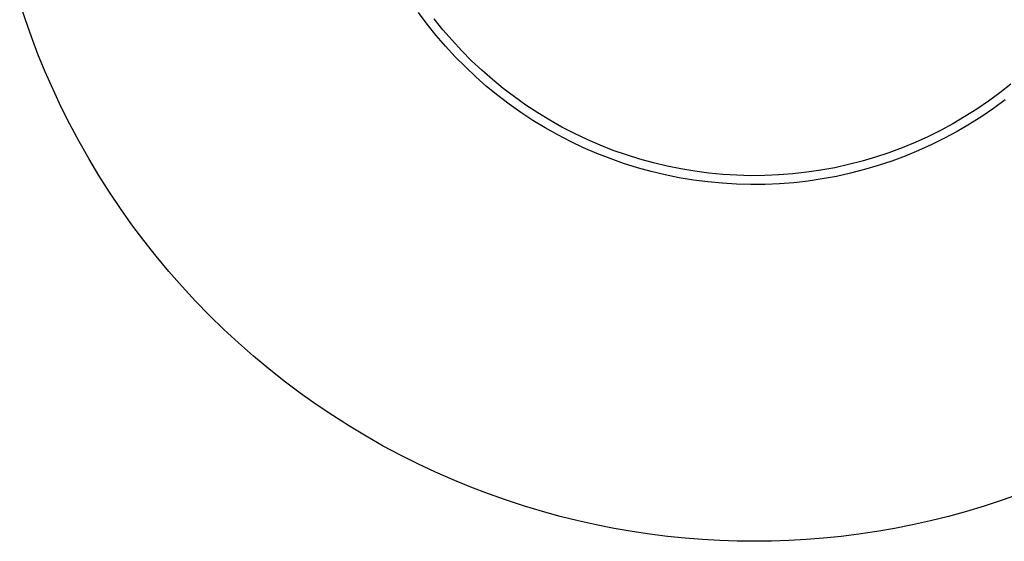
# Model space of a CAD drawing. Header units: millimetres. Extents: x 2619 to 3190, y 0 to 1912.
# Tile 1 of 15: x 2623 to 2742, y 31 to 94. Entities that reach past the tile are written whole.
import ezdxf

# ---------------------------------------------------------------- set-up
doc = ezdxf.new("R2010")
doc.units = ezdxf.units.MM
doc.layers.add('Make2D$Hidden$Curves', color=7, linetype='Continuous', true_color=0xe6e6e6)
doc.layers.add('Make2D$Visible$Curves', color=7, linetype='Continuous', true_color=0x000000)

msp = doc.modelspace()

# ---------------------------------------------------------------- linework, layer by layer
at = {"layer": 'Make2D$Hidden$Curves'}
for p, q in [((2672.7, 93.43), (2671.66, 94.82)), ((2674.61, 92.76), (2673.55, 94.09)), ((2673.79, 92.08), (2672.7, 93.43)), ((2675.72, 91.48), (2674.61, 92.76)), ((2674.92, 90.76), (2673.79, 92.08)), ((2676.1, 89.49), (2674.92, 90.76)), ((2676.88, 90.23), (2675.72, 91.48)), ((2677.33, 88.26), (2676.1, 89.49)), ((2678.07, 89.02), (2676.88, 90.23)), ((2678.59, 87.07), (2677.33, 88.26)), ((2679.31, 87.86), (2678.07, 89.02)), ((2679.89, 85.92), (2678.59, 87.07)), ((2680.59, 86.74), (2679.31, 87.86)), ((2681.24, 84.82), (2679.89, 85.92)), ((2681.9, 85.66), (2680.59, 86.74)), ((2683.25, 84.64), (2681.9, 85.66)), ((2743.2, 86.2), (2741.87, 85.14)), ((2682.62, 83.77), (2681.24, 84.82)), ((2684.64, 83.65), (2683.25, 84.64)), ((2741.87, 85.14), (2740.5, 84.14)), ((2684.04, 82.77), (2682.62, 83.77)), ((2686.06, 82.72), (2684.64, 83.65)), ((2740.5, 84.14), (2739.1, 83.18)), ((2741.12, 83.26), (2739.69, 82.29)), ((2742.52, 84.29), (2741.12, 83.26)), ((2685.49, 81.82), (2684.04, 82.77)), ((2687.51, 81.84), (2686.06, 82.72)), ((2737.66, 82.27), (2736.2, 81.42)), ((2739.1, 83.18), (2737.66, 82.27)), ((2739.69, 82.29), (2738.22, 81.36)), ((2686.97, 80.91), (2685.49, 81.82)), ((2688.48, 80.06), (2686.97, 80.91)), ((2688.99, 81.01), (2687.51, 81.84)), ((2690.5, 80.23), (2688.99, 81.01)), ((2736.2, 81.42), (2734.7, 80.61)), ((2738.22, 81.36), (2736.72, 80.48)), ((2690.02, 79.26), (2688.48, 80.06)), ((2692.03, 79.5), (2690.5, 80.23)), ((2733.18, 79.85), (2731.63, 79.15)), ((2734.7, 80.61), (2733.18, 79.85)), ((2736.72, 80.48), (2735.2, 79.66)), ((2691.59, 78.52), (2690.02, 79.26)), ((2693.19, 77.83), (2691.59, 78.52)), ((2693.59, 78.82), (2692.03, 79.5)), ((2695.18, 78.2), (2693.59, 78.82)), ((2730.06, 78.51), (2728.47, 77.92)), ((2731.63, 79.15), (2730.06, 78.51)), ((2733.64, 78.89), (2732.06, 78.17)), ((2735.2, 79.66), (2733.64, 78.89)), ((2694.8, 77.2), (2693.19, 77.83)), ((2696.78, 77.64), (2695.18, 78.2)), ((2698.4, 77.13), (2696.78, 77.64)), ((2726.86, 77.38), (2725.23, 76.9)), ((2728.47, 77.92), (2726.86, 77.38)), ((2730.45, 77.51), (2728.83, 76.9)), ((2732.06, 78.17), (2730.45, 77.51)), ((2696.44, 76.62), (2694.8, 77.2)), ((2698.1, 76.1), (2696.44, 76.62)), ((2700.04, 76.68), (2698.4, 77.13)), ((2701.69, 76.29), (2700.04, 76.68)), ((2703.35, 75.95), (2701.69, 76.29)), ((2721.93, 76.11), (2720.25, 75.8)), ((2723.58, 76.48), (2721.93, 76.11)), ((2725.23, 76.9), (2723.58, 76.48)), ((2727.18, 76.36), (2725.51, 75.87)), ((2728.83, 76.9), (2727.18, 76.36)), ((2699.77, 75.64), (2698.1, 76.1)), ((2701.46, 75.24), (2699.77, 75.64)), ((2703.16, 74.9), (2701.46, 75.24)), ((2705.03, 75.67), (2703.35, 75.95)), ((2706.71, 75.45), (2705.03, 75.67)), ((2708.4, 75.29), (2706.71, 75.45)), ((2710.1, 75.19), (2708.4, 75.29)), ((2711.8, 75.14), (2710.1, 75.19)), ((2713.5, 75.16), (2711.8, 75.14)), ((2715.19, 75.23), (2713.5, 75.16)), ((2716.89, 75.36), (2715.19, 75.23)), ((2718.57, 75.55), (2716.89, 75.36)), ((2720.25, 75.8), (2718.57, 75.55)), ((2722.14, 75.06), (2720.43, 74.75)), ((2723.83, 75.43), (2722.14, 75.06)), ((2725.51, 75.87), (2723.83, 75.43)), ((2704.87, 74.61), (2703.16, 74.9)), ((2706.59, 74.39), (2704.87, 74.61)), ((2708.32, 74.22), (2706.59, 74.39)), ((2710.05, 74.11), (2708.32, 74.22)), ((2711.79, 74.07), (2710.05, 74.11)), ((2713.52, 74.08), (2711.79, 74.07)), ((2715.26, 74.16), (2713.52, 74.08)), ((2716.99, 74.3), (2715.26, 74.16)), ((2718.71, 74.49), (2716.99, 74.3)), ((2720.43, 74.75), (2718.71, 74.49))]:
    msp.add_line(p, q, dxfattribs=at)
at = {"layer": 'Make2D$Visible$Curves'}
for p, q in [((2624.18, 93.94), (2623.5, 96.03)), ((2624.92, 91.88), (2624.18, 93.94)), ((2625.7, 89.82), (2624.92, 91.88)), ((2626.58, 87.68), (2625.7, 89.82)), ((2627.52, 85.55), (2626.58, 87.68)), ((2628.51, 83.43), (2627.52, 85.55)), ((2629.56, 81.34), (2628.51, 83.43)), ((2630.67, 79.26), (2629.56, 81.34)), ((2631.84, 77.2), (2630.67, 79.26)), ((2633.06, 75.16), (2631.84, 77.2)), ((2634.34, 73.15), (2633.06, 75.16)), ((2635.67, 71.17), (2634.34, 73.15)), ((2637.05, 69.22), (2635.67, 71.17)), ((2638.49, 67.31), (2637.05, 69.22)), ((2639.98, 65.42), (2638.49, 67.31)), ((2641.52, 63.58), (2639.98, 65.42)), ((2643.11, 61.77), (2641.52, 63.58)), ((2644.74, 60), (2643.11, 61.77)), ((2646.42, 58.28), (2644.74, 60)), ((2648.15, 56.59), (2646.42, 58.28)), ((2649.92, 54.96), (2648.15, 56.59)), ((2651.72, 53.37), (2649.92, 54.96)), ((2653.57, 51.83), (2651.72, 53.37)), ((2655.45, 50.34), (2653.57, 51.83)), ((2657.37, 48.9), (2655.45, 50.34)), ((2659.32, 47.52), (2657.37, 48.9)), ((2661.3, 46.19), (2659.32, 47.52)), ((2663.31, 44.91), (2661.3, 46.19)), ((2665.35, 43.69), (2663.31, 44.91)), ((2667.4, 42.52), (2665.35, 43.69)), ((2669.48, 41.42), (2667.4, 42.52)), ((2671.58, 40.36), (2669.48, 41.42)), ((2673.7, 39.37), (2671.58, 40.36)), ((2675.83, 38.43), (2673.7, 39.37)), ((2677.97, 37.55), (2675.83, 38.43)), ((2680.12, 36.73), (2677.97, 37.55)), ((2682.28, 35.97), (2680.12, 36.73)), ((2684.45, 35.26), (2682.28, 35.97)), ((2742.16, 35.97), (2740, 35.26)), ((2744.32, 36.73), (2742.16, 35.97)), ((2686.62, 34.61), (2684.45, 35.26)), ((2688.79, 34.02), (2686.62, 34.61)), ((2737.83, 34.61), (2735.66, 34.02)), ((2740, 35.26), (2737.83, 34.61)), ((2690.96, 33.48), (2688.79, 34.02)), ((2693.13, 33), (2690.96, 33.48)), ((2733.49, 33.48), (2731.32, 33)), ((2735.66, 34.02), (2733.49, 33.48)), ((2695.29, 32.57), (2693.13, 33)), ((2697.45, 32.2), (2695.29, 32.57)), ((2699.6, 31.88), (2697.45, 32.2)), ((2727, 32.2), (2724.85, 31.88)), ((2729.15, 32.57), (2727, 32.2)), ((2731.32, 33), (2729.15, 32.57)), ((2701.73, 31.61), (2699.6, 31.88)), ((2703.86, 31.4), (2701.73, 31.61)), ((2705.97, 31.23), (2703.86, 31.4)), ((2708.07, 31.11), (2705.97, 31.23)), ((2710.16, 31.04), (2708.07, 31.11)), ((2712.22, 31.02), (2710.16, 31.04)), ((2714.29, 31.04), (2712.22, 31.02)), ((2716.37, 31.11), (2714.29, 31.04)), ((2718.47, 31.23), (2716.37, 31.11)), ((2720.58, 31.4), (2718.47, 31.23)), ((2722.71, 31.61), (2720.58, 31.4)), ((2724.85, 31.88), (2722.71, 31.61))]:
    msp.add_line(p, q, dxfattribs=at)

doc.saveas('drawing.dxf')
